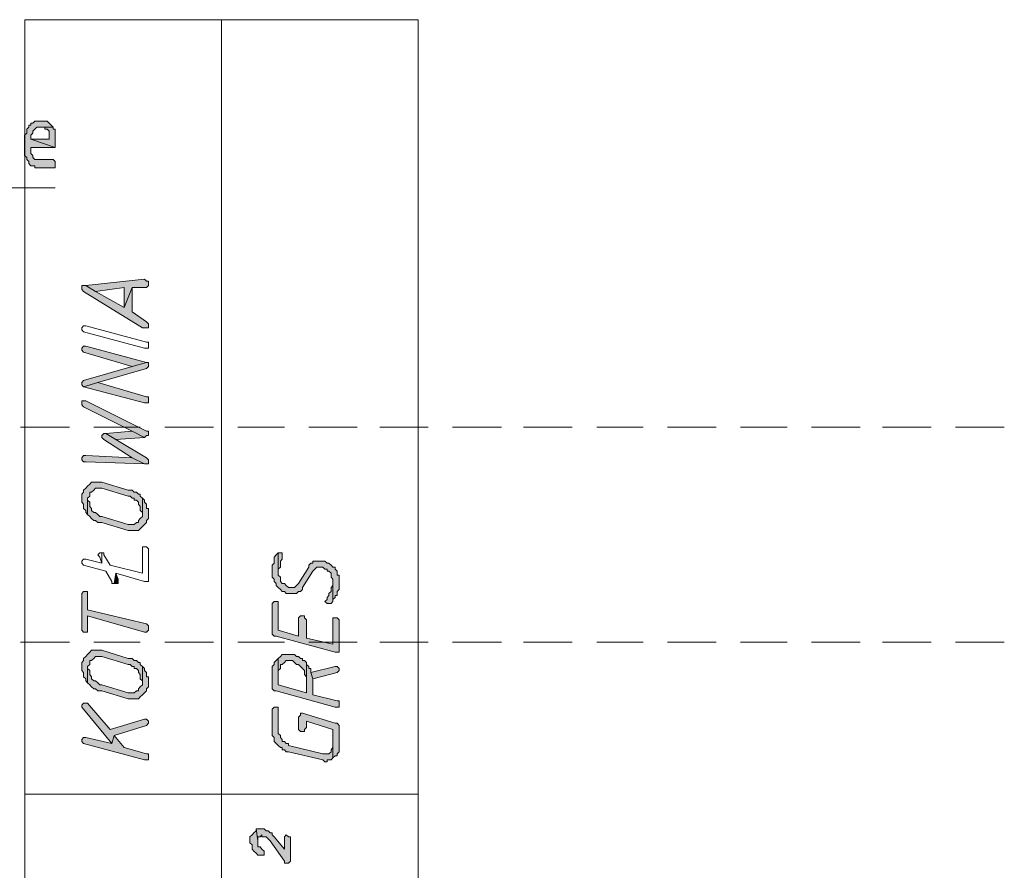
# Model space of a CAD drawing. Header units: inches. Extents: x 1504 to 12593, y -807 to 3183.
# Tile 43 of 256: x 3543 to 3749, y 176 to 353. Entities that reach past the tile are written whole.
import ezdxf

# ---------------------------------------------------------------- set-up
doc = ezdxf.new("R2010")
doc.units = ezdxf.units.IN
doc.header["$MEASUREMENT"] = 0
for name, color, linetype in [('at_Entity', 7, 'Continuous'), ('at_Rect', 7, 'Continuous'), ('at_Solid', 7, 'Continuous')]:
    doc.layers.add(name, color=color, linetype=linetype)

msp = doc.modelspace()

# ---------------------------------------------------------------- hatches: boundary and pattern name
at = {"layer": 'at_Solid', "lineweight": 15}
for points in [[(3547.86, 331.75), (3546.57, 331.75), (3546.18, 331.32), (3545.74, 331.32), (3545.74, 330.91), (3545.35, 330.91), (3545.35, 330.48), (3544.9, 330.06), (3544.9, 329.21), (3544.45, 328.79), (3544.45, 324.99), (3544.45, 324.57), (3544.9, 324.14), (3544.9, 323.73), (3545.35, 323.3), (3545.35, 322.88), (3545.74, 322.46), (3546.57, 322.46), (3546.57, 322.04), (3550.81, 322.04), (3550.81, 323.3), (3550.42, 323.73), (3546.57, 323.73), (3546.18, 324.14), (3546.18, 324.57), (3545.74, 324.99), (3545.74, 326.26), (3550.81, 326.26), (3545.74, 327.95), (3545.74, 328.79), (3546.18, 329.21), (3546.18, 329.64), (3546.57, 330.06), (3547.02, 330.48), (3550.42, 330.48), (3549.98, 330.91), (3549.53, 331.32), (3549.14, 331.75), (3548.3, 331.75)], [(3550.42, 330.48), (3547.86, 330.48), (3548.69, 330.48), (3548.69, 330.06), (3549.14, 330.06), (3549.53, 329.64), (3549.53, 327.95), (3545.74, 327.95), (3550.81, 326.26), (3550.81, 330.06), (3550.42, 330.06)], [(3556.34, 297.11), (3556.34, 296.69), (3556.73, 296.27), (3569, 288.66), (3570.23, 288.66), (3570.23, 289.51), (3569.84, 289.93), (3566.88, 292.04), (3566.88, 297.11), (3565.21, 292.89), (3559.24, 296.27), (3557.17, 297.53), (3556.34, 297.53)], [(3557.17, 297.53), (3559.24, 296.27), (3565.21, 297.11), (3565.21, 292.89), (3566.88, 297.11), (3569.84, 297.11), (3570.23, 297.53), (3570.23, 298.38), (3569.84, 298.38), (3569.39, 298.8)], [(3556.34, 284.02), (3556.73, 283.6), (3566.88, 280.64), (3569.84, 281.48), (3557.17, 284.86), (3556.73, 284.86), (3556.34, 284.44)], [(3556.34, 276.84), (3556.73, 276.41), (3559.68, 277.26), (3569.84, 280.22), (3570.23, 280.64), (3570.23, 281.06), (3570.23, 281.48), (3569.84, 281.48), (3566.88, 280.64), (3556.73, 277.68), (3556.34, 277.26)], [(3556.73, 276.41), (3569.39, 273.04), (3570.23, 273.04), (3570.23, 273.88), (3570.23, 274.3), (3569.84, 274.3), (3559.68, 277.26)], [(3556.34, 273.04), (3556.34, 272.61), (3556.73, 272.19), (3566.88, 267.12), (3569.39, 265.86), (3569.84, 266.28), (3570.23, 266.28), (3570.23, 267.12), (3569.84, 267.12), (3557.17, 273.46), (3556.34, 273.46)], [(3560.52, 265.86), (3560.97, 265.43), (3566.88, 261.63), (3569.39, 260.36), (3570.23, 260.36), (3570.23, 261.21), (3569.84, 261.63), (3563.48, 265.43), (3561.36, 266.7), (3560.97, 266.7), (3560.52, 266.28)], [(3561.36, 266.7), (3563.48, 265.43), (3569.39, 265.86), (3566.88, 267.12)], [(3556.34, 261.21), (3556.73, 260.79), (3557.17, 260.79), (3569.39, 260.36), (3566.88, 261.63), (3557.17, 262.05), (3556.73, 262.05), (3556.34, 261.63)], [(3556.34, 253.18), (3556.34, 252.33), (3556.73, 251.92), (3556.73, 251.07), (3557.17, 250.65), (3557.17, 250.23), (3557.56, 249.8), (3557.56, 253.18), (3558.01, 253.61), (3558.01, 254.45), (3558.4, 254.45), (3558.85, 254.87), (3559.24, 255.3), (3560.52, 255.3), (3566.04, 253.61), (3566.44, 253.61), (3566.88, 253.18), (3567.27, 253.18), (3567.27, 252.76), (3567.72, 252.76), (3568.16, 252.33), (3568.16, 251.92), (3568.55, 251.49), (3568.55, 250.65), (3569, 250.23), (3569, 249.8), (3569, 253.18), (3568.55, 253.61), (3568.55, 254.03), (3568.16, 254.03), (3567.72, 254.45), (3567.27, 254.45), (3566.88, 254.87), (3566.04, 254.87), (3560.52, 256.56), (3558.4, 256.56), (3558.01, 256.14), (3557.56, 255.71), (3557.17, 255.3), (3556.73, 254.87), (3556.73, 254.45), (3556.34, 254.03), (3556.34, 253.61)], [(3557.56, 249.8), (3558.01, 249.38), (3558.4, 248.96), (3558.85, 248.54), (3559.24, 248.54), (3559.68, 248.11), (3560.52, 248.11), (3566.04, 246.43), (3568.16, 246.43), (3568.55, 246.84), (3569, 247.27), (3569.39, 247.69), (3569.84, 248.11), (3569.84, 248.54), (3570.23, 248.96), (3570.23, 249.8), (3570.23, 251.07), (3569.84, 251.07), (3569.84, 251.92), (3569.39, 252.33), (3569.39, 252.76), (3569, 253.18), (3569, 249.8), (3569, 249.38), (3568.55, 248.96), (3568.16, 248.54), (3568.16, 248.11), (3567.72, 248.11), (3567.27, 247.69), (3566.04, 247.69), (3560.52, 249.38), (3560.13, 249.38), (3559.68, 249.8), (3559.24, 250.23), (3558.85, 250.23), (3558.4, 250.65), (3558.4, 251.07), (3558.01, 251.49), (3558.01, 252.33), (3557.56, 252.76), (3557.56, 253.18)], [(3596, 237.97), (3596, 236.71), (3596.45, 236.29), (3596.45, 235.87), (3596.84, 235.44), (3596.84, 235.02), (3597.29, 234.59), (3597.73, 234.18), (3598.12, 233.75), (3598.57, 233.75), (3598.96, 233.33), (3601.08, 233.33), (3601.53, 233.75), (3601.92, 233.75), (3602.36, 234.18), (3602.36, 234.59), (3604.48, 237.97), (3604.87, 238.4), (3605.32, 238.82), (3606.6, 238.82), (3606.99, 238.4), (3607.44, 238.4), (3607.44, 237.97), (3607.83, 237.97), (3608.28, 237.55), (3608.28, 236.71), (3608.67, 236.29), (3608.67, 231.64), (3608.67, 232.06), (3609.11, 232.49), (3609.11, 232.91), (3609.56, 232.91), (3609.56, 233.75), (3609.95, 234.18), (3609.95, 237.13), (3609.56, 237.13), (3609.56, 237.97), (3609.11, 238.4), (3609.11, 238.82), (3608.67, 238.82), (3608.28, 239.24), (3607.83, 239.66), (3607.44, 239.66), (3606.99, 240.09), (3604.48, 240.09), (3604.48, 239.66), (3604.04, 239.66), (3603.65, 239.24), (3603.65, 238.82), (3601.53, 235.44), (3601.08, 235.02), (3600.69, 234.59), (3599.41, 234.59), (3598.96, 235.02), (3598.57, 235.44), (3598.12, 235.44), (3597.73, 235.87), (3597.73, 236.71), (3597.29, 237.13), (3597.29, 241.78), (3596.84, 241.36), (3596.45, 240.93), (3596.45, 239.66), (3596, 239.24), (3596, 238.4)], [(3597.29, 241.78), (3597.29, 237.55), (3597.29, 238.4), (3597.73, 238.82), (3597.73, 240.09), (3598.12, 240.51), (3598.12, 240.93), (3598.12, 241.78), (3597.73, 241.78)], [(3563.09, 235.44), (3563.92, 235.44), (3563.92, 235.87), (3563.92, 236.29), (3563.48, 237.55)], [(3606.99, 231.64), (3607.44, 231.22), (3608.28, 231.22), (3608.67, 231.64), (3608.67, 235.87), (3608.67, 235.02), (3608.28, 234.59), (3608.28, 233.75), (3607.83, 233.33), (3607.83, 232.91), (3607.44, 232.49), (3607.44, 232.06)], [(3556.34, 232.91), (3556.34, 225.73), (3556.73, 225.31), (3557.56, 225.31), (3557.56, 225.73), (3557.56, 228.69), (3569.39, 225.31), (3569.84, 225.31), (3570.23, 225.73), (3570.23, 226.15), (3570.23, 226.57), (3569.84, 227), (3557.56, 229.95), (3557.56, 233.75), (3556.73, 233.75), (3556.34, 233.33)], [(3596, 230.79), (3596, 225.31), (3596, 224.88), (3596.45, 224.46), (3596.84, 224.46), (3609.11, 221.08), (3609.95, 221.08), (3609.95, 227.84), (3609.56, 228.26), (3608.67, 228.26), (3608.67, 222.77), (3603.2, 224.03), (3603.2, 227.84), (3602.75, 228.26), (3602.75, 228.69), (3601.92, 228.69), (3601.53, 228.26), (3601.53, 224.46), (3597.29, 225.73), (3597.29, 231.64), (3596.45, 231.64), (3596, 231.22)], [(3556.34, 218.13), (3556.34, 217.28), (3556.73, 216.85), (3556.73, 216.01), (3557.17, 215.59), (3557.17, 215.17), (3557.56, 214.74), (3557.56, 218.13), (3558.01, 218.54), (3558.01, 219.39), (3558.4, 219.39), (3558.85, 219.81), (3559.24, 220.23), (3560.52, 220.23), (3566.04, 218.54), (3566.44, 218.54), (3566.88, 218.13), (3567.27, 218.13), (3567.27, 217.7), (3567.72, 217.7), (3568.16, 217.28), (3568.16, 216.85), (3568.55, 216.44), (3568.55, 215.59), (3569, 215.17), (3569, 214.74), (3569, 218.13), (3568.55, 218.54), (3568.55, 218.97), (3568.16, 218.97), (3567.72, 219.39), (3567.27, 219.39), (3566.88, 219.81), (3566.04, 219.81), (3560.52, 221.5), (3558.4, 221.5), (3558.01, 221.08), (3557.56, 220.66), (3557.17, 220.23), (3556.73, 219.81), (3556.73, 219.39), (3556.34, 218.97), (3556.34, 218.54)], [(3596, 217.28), (3596, 213.9), (3596, 213.48), (3596.45, 213.05), (3596.84, 213.05), (3609.11, 209.67), (3609.95, 209.67), (3609.95, 210.52), (3609.95, 210.95), (3609.56, 210.95), (3604.48, 212.21), (3604.48, 215.59), (3604.04, 216.85), (3604.04, 217.7), (3603.65, 217.7), (3603.65, 218.13), (3603.2, 218.54), (3603.2, 218.97), (3603.2, 212.63), (3597.29, 214.32), (3597.29, 219.81), (3596.84, 219.39), (3596.45, 218.97), (3596.45, 218.54), (3596, 218.13), (3596, 217.7)], [(3597.29, 219.81), (3597.29, 217.28), (3597.73, 217.7), (3597.73, 218.54), (3598.12, 218.54), (3598.57, 218.97), (3598.96, 219.39), (3600.24, 219.39), (3600.69, 218.97), (3601.08, 218.54), (3601.53, 218.54), (3601.92, 218.13), (3602.36, 217.7), (3602.75, 217.28), (3602.75, 216.44), (3603.2, 216.01), (3603.2, 212.63), (3603.2, 218.97), (3602.75, 219.39), (3602.36, 219.39), (3602.36, 219.81), (3601.92, 219.81), (3601.53, 220.23), (3601.08, 220.23), (3600.69, 220.66), (3598.12, 220.66), (3597.73, 220.23)], [(3557.56, 214.74), (3558.01, 214.32), (3558.4, 213.9), (3558.85, 213.48), (3559.24, 213.48), (3559.68, 213.05), (3560.52, 213.05), (3566.04, 211.36), (3568.16, 211.36), (3568.55, 211.79), (3569, 212.21), (3569.39, 212.63), (3569.84, 213.05), (3569.84, 213.48), (3570.23, 213.9), (3570.23, 214.74), (3570.23, 216.01), (3569.84, 216.01), (3569.84, 216.85), (3569.39, 217.28), (3569.39, 217.7), (3569, 218.13), (3569, 214.74), (3569, 214.32), (3568.55, 213.9), (3568.16, 213.48), (3568.16, 213.05), (3567.72, 213.05), (3567.27, 212.63), (3566.04, 212.63), (3560.52, 214.32), (3560.13, 214.32), (3559.68, 214.74), (3559.24, 215.17), (3558.85, 215.17), (3558.4, 215.59), (3558.4, 216.01), (3558.01, 216.44), (3558.01, 217.28), (3557.56, 217.7), (3557.56, 218.13)], [(3604.04, 216.85), (3604.48, 215.59), (3609.56, 216.85), (3609.95, 217.28), (3609.95, 217.7), (3609.56, 218.13), (3609.11, 218.13)], [(3556.34, 209.67), (3556.73, 209.25), (3562.64, 202.07), (3563.09, 203.76), (3569.84, 205.87), (3570.23, 206.29), (3570.23, 206.72), (3569.84, 207.14), (3569.39, 207.14), (3562.25, 205.03), (3557.56, 210.52), (3556.73, 210.52), (3556.34, 210.1)], [(3596, 208.83), (3596, 203.76), (3596.45, 203.34), (3596.45, 202.49), (3596.84, 202.07), (3597.29, 201.65), (3597.73, 201.23), (3598.12, 201.23), (3598.12, 200.8), (3598.57, 200.8), (3598.96, 200.38), (3599.41, 200.38), (3606.6, 198.69), (3606.99, 198.27), (3607.44, 198.27), (3607.44, 198.69), (3608.28, 198.69), (3608.67, 199.11), (3608.67, 201.65), (3608.67, 201.23), (3608.28, 200.8), (3608.28, 200.38), (3607.83, 199.96), (3606.6, 199.96), (3599.41, 201.65), (3599.41, 202.07), (3598.96, 202.07), (3598.57, 202.49), (3598.12, 202.49), (3598.12, 202.92), (3597.73, 203.34), (3597.73, 203.76), (3597.29, 204.18), (3597.29, 209.67), (3596.45, 209.67), (3596, 209.25)], [(3601.53, 207.56), (3601.53, 205.03), (3601.92, 204.61), (3602.75, 204.61), (3602.75, 205.03), (3603.2, 205.45), (3603.2, 206.72), (3608.67, 205.03), (3608.67, 199.11), (3609.11, 199.54), (3609.56, 199.54), (3609.56, 199.96), (3609.95, 200.38), (3609.95, 205.45), (3609.95, 205.87), (3609.56, 206.29), (3609.11, 206.29), (3602.36, 208.41), (3601.92, 208.41), (3601.92, 207.98)], [(3556.34, 202.49), (3556.73, 202.07), (3569.39, 198.69), (3570.23, 198.69), (3570.23, 199.54), (3570.23, 199.96), (3569.84, 199.96), (3565.21, 201.23), (3563.09, 203.76), (3562.64, 202.07), (3557.17, 203.34), (3556.73, 203.34), (3556.34, 202.92)], [(3591.37, 182.22), (3591.37, 181.37), (3591.82, 180.95), (3591.82, 180.11), (3592.21, 179.68), (3592.66, 179.26), (3593.05, 178.84), (3594.33, 178.84), (3594.33, 179.68), (3593.88, 180.11), (3593.49, 180.53), (3593.05, 180.53), (3593.05, 181.8), (3592.66, 184.33), (3592.66, 183.91), (3592.21, 183.49), (3591.82, 183.06), (3591.37, 182.64)], [(3592.66, 184.33), (3593.05, 181.8), (3593.05, 182.64), (3593.49, 182.64), (3593.88, 183.06), (3593.88, 182.64), (3594.78, 182.64), (3595.17, 182.22), (3595.61, 181.8), (3598.57, 177.57), (3598.57, 177.15), (3599.41, 177.15), (3599.8, 177.57), (3599.8, 182.64), (3599.41, 182.64), (3598.96, 183.06), (3598.57, 182.64), (3598.57, 180.11), (3596.45, 182.64), (3596, 183.06), (3596, 183.49), (3595.61, 183.49), (3595.17, 183.91), (3594.78, 183.91), (3594.33, 184.33), (3593.05, 184.33)]]:
    msp.add_hatch(color=7, dxfattribs=at).paths.add_polyline_path(points)

# ---------------------------------------------------------------- linework, layer by layer
at = {"layer": 'at_Entity', "color": 7, "lineweight": 15}
for p, q in [((3585.46, 106.61), (3585.46, 352.87)), ((3545.35, 330.48), (3544.9, 330.06)), ((3545.74, 330.91), (3545.35, 330.91)), ((3545.35, 330.91), (3545.35, 330.48)), ((3546.18, 331.32), (3545.74, 331.32)), ((3545.74, 331.32), (3545.74, 330.91)), ((3546.57, 331.75), (3546.18, 331.32)), ((3547.86, 331.75), (3546.57, 331.75)), ((3546.57, 330.06), (3547.02, 330.48)), ((3547.02, 330.48), (3550.42, 330.48)), ((3548.3, 331.75), (3547.86, 331.75)), ((3550.42, 330.48), (3547.86, 330.48)), ((3547.86, 330.48), (3548.69, 330.48)), ((3549.14, 331.75), (3548.3, 331.75)), ((3548.69, 330.48), (3548.69, 330.06)), ((3549.53, 331.32), (3549.14, 331.75)), ((3549.98, 330.91), (3549.53, 331.32)), ((3550.42, 330.48), (3549.98, 330.91)), ((3549.98, 330.91), (3549.98, 330.91)), ((3550.42, 330.06), (3550.42, 330.48)), ((3544.9, 329.21), (3544.45, 328.79)), ((3544.45, 328.79), (3544.45, 324.99)), ((3544.9, 330.06), (3544.9, 329.21)), ((3545.74, 328.79), (3546.18, 329.21)), ((3545.74, 327.95), (3545.74, 328.79)), ((3546.18, 329.64), (3546.57, 330.06)), ((3546.18, 329.21), (3546.18, 329.64)), ((3546.57, 330.06), (3546.57, 330.06)), ((3548.69, 330.06), (3549.14, 330.06)), ((3549.14, 330.06), (3549.53, 329.64)), ((3549.53, 329.64), (3549.53, 327.95)), ((3550.81, 330.06), (3550.42, 330.06)), ((3550.81, 326.26), (3550.81, 330.06)), ((3549.53, 327.95), (3545.74, 327.95)), ((3545.74, 327.95), (3550.81, 326.26)), ((3550.81, 326.26), (3545.74, 327.95)), ((3545.74, 324.99), (3545.74, 326.26)), ((3545.74, 326.26), (3550.81, 326.26)), ((3544.45, 324.99), (3544.45, 324.57)), ((3544.45, 324.57), (3544.9, 324.14)), ((3544.9, 324.14), (3544.9, 323.73)), ((3546.18, 324.57), (3545.74, 324.99)), ((3546.18, 324.14), (3546.18, 324.57)), ((3546.57, 323.73), (3546.18, 324.14)), ((3544.9, 323.73), (3545.35, 323.3)), ((3545.35, 323.3), (3545.35, 322.88)), ((3545.35, 322.88), (3545.35, 322.88)), ((3545.35, 322.88), (3545.74, 322.46)), ((3545.74, 322.46), (3546.57, 322.46)), ((3550.42, 323.73), (3546.57, 323.73)), ((3546.57, 322.46), (3546.57, 322.04)), ((3546.57, 322.04), (3550.81, 322.04)), ((3550.81, 323.3), (3550.42, 323.73)), ((3550.81, 322.04), (3550.81, 323.3)), ((3550.81, 323.3), (3550.81, 323.3)), ((3403.42, 317.81), (3550.81, 317.81)), ((3557.17, 297.53), (3556.34, 297.53)), ((3556.34, 297.53), (3556.34, 297.11)), ((3569.39, 298.8), (3557.17, 297.53)), ((3557.17, 297.53), (3559.24, 296.27)), ((3559.24, 296.27), (3557.17, 297.53)), ((3569.84, 298.38), (3569.39, 298.8)), ((3570.23, 298.38), (3569.84, 298.38)), ((3569.84, 297.11), (3570.23, 297.53)), ((3570.23, 297.53), (3570.23, 298.38)), ((3556.34, 297.11), (3556.34, 296.69)), ((3556.34, 296.69), (3556.73, 296.27)), ((3556.73, 296.27), (3569, 288.66)), ((3559.24, 296.27), (3565.21, 297.11)), ((3565.21, 292.89), (3559.24, 296.27)), ((3565.21, 297.11), (3565.21, 292.89)), ((3565.21, 292.89), (3566.88, 297.11)), ((3566.88, 297.11), (3565.21, 292.89)), ((3566.88, 297.11), (3569.84, 297.11)), ((3566.88, 292.04), (3566.88, 297.11)), ((3569.84, 289.93), (3566.88, 292.04)), ((3570.23, 289.51), (3569.84, 289.93)), ((3570.23, 288.66), (3570.23, 289.51)), ((3570.23, 289.51), (3570.23, 289.51)), ((3556.34, 288.66), (3556.73, 289.09)), ((3556.34, 288.24), (3556.34, 288.66)), ((3556.73, 287.82), (3556.34, 288.24)), ((3556.73, 289.09), (3557.17, 289.09)), ((3569.39, 284.44), (3556.73, 287.82)), ((3556.73, 287.82), (3556.73, 287.82)), ((3557.17, 289.09), (3569.84, 285.71)), ((3557.17, 289.09), (3557.17, 289.09)), ((3569, 288.66), (3570.23, 288.66)), ((3569.84, 285.71), (3570.23, 285.71)), ((3570.23, 285.71), (3570.23, 285.28)), ((3570.23, 285.28), (3570.23, 284.44)), ((3556.73, 284.86), (3556.34, 284.44)), ((3556.34, 284.44), (3556.34, 284.02)), ((3556.34, 284.02), (3556.34, 284.02)), ((3556.34, 284.02), (3556.73, 283.6)), ((3557.17, 284.86), (3556.73, 284.86)), ((3556.73, 283.6), (3556.73, 283.6)), ((3556.73, 283.6), (3566.88, 280.64)), ((3569.84, 281.48), (3557.17, 284.86)), ((3570.23, 284.44), (3569.39, 284.44)), ((3566.88, 280.64), (3569.84, 281.48)), ((3569.84, 281.48), (3566.88, 280.64)), ((3570.23, 281.48), (3569.84, 281.48)), ((3570.23, 281.06), (3570.23, 281.48)), ((3570.23, 280.64), (3570.23, 281.06)), ((3566.88, 280.64), (3556.73, 277.68)), ((3559.68, 277.26), (3569.84, 280.22)), ((3569.84, 280.22), (3570.23, 280.64)), ((3569.84, 280.22), (3569.84, 280.22)), ((3556.73, 277.68), (3556.34, 277.26)), ((3556.34, 277.26), (3556.34, 276.84)), ((3556.73, 277.68), (3556.73, 277.68)), ((3559.68, 277.26), (3556.73, 276.41)), ((3556.73, 276.41), (3559.68, 277.26)), ((3569.84, 274.3), (3559.68, 277.26)), ((3556.34, 276.84), (3556.34, 276.84)), ((3556.34, 276.84), (3556.73, 276.41)), ((3556.73, 276.41), (3569.39, 273.04)), ((3556.73, 276.41), (3556.73, 276.41)), ((3557.17, 273.46), (3556.34, 273.46)), ((3556.34, 273.46), (3556.34, 273.04)), ((3556.34, 273.04), (3556.34, 272.61)), ((3569.84, 267.12), (3557.17, 273.46)), ((3569.39, 273.04), (3570.23, 273.04)), ((3570.23, 274.3), (3569.84, 274.3)), ((3570.23, 273.88), (3570.23, 274.3)), ((3570.23, 273.04), (3570.23, 273.88)), ((3556.34, 272.61), (3556.73, 272.19)), ((3556.73, 272.19), (3566.88, 267.12)), ((3543.62, 267.97), (3553.77, 267.97)), ((3558.85, 267.97), (3568.55, 267.97)), ((3560.97, 266.7), (3560.52, 266.28)), ((3561.36, 266.7), (3560.97, 266.7)), ((3566.88, 267.12), (3561.36, 266.7)), ((3561.36, 266.7), (3563.48, 265.43)), ((3563.48, 265.43), (3561.36, 266.7)), ((3569.39, 265.86), (3566.88, 267.12)), ((3566.88, 267.12), (3569.39, 265.86)), ((3570.23, 267.12), (3569.84, 267.12)), ((3570.23, 266.28), (3570.23, 267.12)), ((3573.63, 267.97), (3583.78, 267.97)), ((3588.86, 267.97), (3598.57, 267.97)), ((3603.65, 267.97), (3613.74, 267.97)), ((3618.43, 267.97), (3628.53, 267.97)), ((3633.6, 267.97), (3643.76, 267.97)), ((3648.39, 267.97), (3658.54, 267.97)), ((3663.62, 267.97), (3673.32, 267.97)), ((3678.4, 267.97), (3688.5, 267.97)), ((3693.57, 267.97), (3703.28, 267.97)), ((3708.36, 267.97), (3718.51, 267.97)), ((3723.14, 267.97), (3733.3, 267.97)), ((3738.37, 267.97), (3748.53, 267.97)), ((3560.52, 266.28), (3560.52, 265.86)), ((3560.52, 265.86), (3560.52, 265.86)), ((3560.52, 265.86), (3560.97, 265.43)), ((3560.97, 265.43), (3566.88, 261.63)), ((3563.48, 265.43), (3569.39, 265.86)), ((3569.84, 261.63), (3563.48, 265.43)), ((3569.39, 265.86), (3569.84, 266.28)), ((3569.84, 266.28), (3570.23, 266.28)), ((3556.73, 262.05), (3556.34, 261.63)), ((3556.34, 261.63), (3556.34, 261.21)), ((3556.34, 261.21), (3556.34, 261.21)), ((3556.34, 261.21), (3556.73, 260.79)), ((3557.17, 262.05), (3556.73, 262.05)), ((3556.73, 260.79), (3557.17, 260.79)), ((3566.88, 261.63), (3557.17, 262.05)), ((3557.17, 260.79), (3569.39, 260.36)), ((3566.88, 261.63), (3569.39, 260.36)), ((3569.39, 260.36), (3566.88, 261.63)), ((3570.23, 261.21), (3569.84, 261.63)), ((3570.23, 260.36), (3570.23, 261.21)), ((3569.39, 260.36), (3570.23, 260.36)), ((3558.4, 256.56), (3558.01, 256.14)), ((3560.52, 256.56), (3558.4, 256.56)), ((3566.04, 254.87), (3560.52, 256.56)), ((3556.73, 254.45), (3556.34, 254.03)), ((3557.17, 255.3), (3556.73, 254.87)), ((3556.73, 254.87), (3556.73, 254.45)), ((3557.56, 255.71), (3557.17, 255.3)), ((3557.17, 255.3), (3557.17, 255.3)), ((3558.01, 256.14), (3557.56, 255.71)), ((3558.01, 256.14), (3558.01, 256.14)), ((3558.01, 253.61), (3558.01, 254.45)), ((3558.01, 254.45), (3558.4, 254.45)), ((3558.4, 254.45), (3558.85, 254.87)), ((3558.85, 254.87), (3559.24, 255.3)), ((3558.85, 254.87), (3558.85, 254.87)), ((3559.24, 255.3), (3560.52, 255.3)), ((3560.52, 255.3), (3566.04, 253.61)), ((3566.88, 254.87), (3566.04, 254.87)), ((3567.27, 254.45), (3566.88, 254.87)), ((3567.72, 254.45), (3567.27, 254.45)), ((3568.16, 254.03), (3567.72, 254.45)), ((3556.34, 254.03), (3556.34, 253.61)), ((3556.34, 253.61), (3556.34, 253.18)), ((3556.34, 253.18), (3556.34, 252.33)), ((3556.34, 252.33), (3556.73, 251.92)), ((3557.56, 253.18), (3558.01, 253.61)), ((3557.56, 252.76), (3557.56, 253.18)), ((3557.56, 253.18), (3557.56, 249.8)), ((3557.56, 249.8), (3557.56, 253.18)), ((3557.56, 253.18), (3557.56, 253.18)), ((3558.01, 252.33), (3557.56, 252.76)), ((3558.01, 251.49), (3558.01, 252.33)), ((3566.04, 253.61), (3566.44, 253.61)), ((3566.44, 253.61), (3566.88, 253.18)), ((3566.88, 253.18), (3567.27, 253.18)), ((3567.27, 253.18), (3567.27, 252.76)), ((3567.27, 252.76), (3567.72, 252.76)), ((3567.72, 252.76), (3568.16, 252.33)), ((3568.55, 254.03), (3568.16, 254.03)), ((3568.16, 252.33), (3568.16, 251.92)), ((3568.55, 253.61), (3568.55, 254.03)), ((3569, 253.18), (3568.55, 253.61)), ((3569.39, 252.76), (3569, 253.18)), ((3569, 253.18), (3569, 249.8)), ((3569, 249.8), (3569, 253.18)), ((3569.39, 252.33), (3569.39, 252.76)), ((3569.84, 251.92), (3569.39, 252.33)), ((3556.73, 251.92), (3556.73, 251.07)), ((3556.73, 251.07), (3557.17, 250.65)), ((3557.17, 250.65), (3557.17, 250.23)), ((3557.17, 250.23), (3557.56, 249.8)), ((3558.4, 251.07), (3558.01, 251.49)), ((3558.4, 250.65), (3558.4, 251.07)), ((3558.85, 250.23), (3558.4, 250.65)), ((3559.24, 250.23), (3558.85, 250.23)), ((3559.68, 249.8), (3559.24, 250.23)), ((3568.16, 251.92), (3568.55, 251.49)), ((3568.55, 251.49), (3568.55, 250.65)), ((3568.55, 250.65), (3569, 250.23)), ((3569, 250.23), (3569, 249.8)), ((3569.84, 251.07), (3569.84, 251.92)), ((3570.23, 251.07), (3569.84, 251.07)), ((3570.23, 249.8), (3570.23, 251.07)), ((3557.56, 249.8), (3558.01, 249.38)), ((3558.01, 249.38), (3558.4, 248.96)), ((3558.4, 248.96), (3558.4, 248.96)), ((3558.4, 248.96), (3558.85, 248.54)), ((3558.85, 248.54), (3559.24, 248.54)), ((3559.24, 248.54), (3559.68, 248.11)), ((3560.13, 249.38), (3559.68, 249.8)), ((3559.68, 249.8), (3559.68, 249.8)), ((3560.52, 249.38), (3560.13, 249.38)), ((3566.04, 247.69), (3560.52, 249.38)), ((3568.55, 248.96), (3568.16, 248.54)), ((3568.16, 248.54), (3568.16, 248.11)), ((3569, 249.38), (3568.55, 248.96)), ((3568.55, 248.96), (3568.55, 248.96)), ((3569, 249.8), (3569, 249.38)), ((3569.84, 248.54), (3570.23, 248.96)), ((3569.84, 248.11), (3569.84, 248.54)), ((3570.23, 248.96), (3570.23, 249.8)), ((3559.68, 248.11), (3560.52, 248.11)), ((3560.52, 248.11), (3566.04, 246.43)), ((3567.27, 247.69), (3566.04, 247.69)), ((3566.04, 246.43), (3568.16, 246.43)), ((3567.72, 248.11), (3567.27, 247.69)), ((3568.16, 248.11), (3567.72, 248.11)), ((3568.16, 246.43), (3568.55, 246.84)), ((3568.55, 246.84), (3569, 247.27)), ((3568.55, 246.84), (3568.55, 246.84)), ((3569, 247.27), (3569.39, 247.69)), ((3569, 247.27), (3569, 247.27)), ((3569.39, 247.69), (3569.84, 248.11)), ((3569.84, 243.05), (3569, 243.05)), ((3569, 243.05), (3569, 237.55)), ((3570.23, 242.62), (3569.84, 243.05)), ((3570.23, 235.87), (3570.23, 242.62)), ((3556.73, 240.51), (3556.34, 240.09)), ((3556.34, 240.09), (3556.34, 239.66)), ((3556.34, 240.09), (3556.34, 240.09)), ((3557.17, 240.51), (3556.73, 240.51)), ((3560.52, 239.66), (3557.17, 240.51)), ((3560.13, 241.78), (3559.68, 241.36)), ((3559.68, 241.36), (3560.13, 240.93)), ((3559.68, 241.36), (3559.68, 241.36)), ((3560.52, 241.78), (3560.13, 241.78)), ((3560.13, 240.93), (3560.52, 239.66)), ((3560.52, 239.66), (3560.52, 241.78)), ((3560.97, 241.78), (3560.52, 241.78)), ((3560.52, 241.78), (3560.52, 239.66)), ((3560.97, 241.36), (3560.97, 241.78)), ((3562.25, 239.24), (3560.97, 241.36)), ((3596.84, 241.36), (3596.45, 240.93)), ((3596.45, 240.93), (3596.45, 239.66)), ((3597.29, 241.78), (3596.84, 241.36)), ((3596.84, 241.36), (3596.84, 241.36)), ((3597.29, 241.78), (3597.29, 237.55)), ((3597.73, 241.78), (3597.29, 241.78)), ((3597.29, 237.13), (3597.29, 241.78)), ((3597.29, 241.78), (3597.29, 241.78)), ((3598.12, 241.78), (3597.73, 241.78)), ((3597.73, 240.09), (3598.12, 240.51)), ((3597.73, 238.82), (3597.73, 240.09)), ((3598.12, 240.93), (3598.12, 241.78)), ((3598.12, 240.51), (3598.12, 240.93)), ((3606.99, 240.09), (3604.48, 240.09)), ((3604.48, 240.09), (3604.48, 239.66)), ((3607.44, 239.66), (3606.99, 240.09)), ((3556.34, 239.66), (3556.73, 239.24)), ((3556.73, 239.24), (3556.73, 239.24)), ((3556.73, 239.24), (3561.36, 237.97)), ((3561.36, 237.97), (3562.64, 235.87)), ((3569, 237.55), (3562.25, 239.24)), ((3596.45, 239.66), (3596, 239.24)), ((3596, 239.24), (3596, 238.4)), ((3596, 238.4), (3596, 237.97)), ((3596, 237.97), (3596, 236.71)), ((3597.29, 238.4), (3597.73, 238.82)), ((3597.29, 237.55), (3597.29, 238.4)), ((3603.65, 238.82), (3601.53, 235.44)), ((3602.36, 234.59), (3604.48, 237.97)), ((3604.04, 239.66), (3603.65, 239.24)), ((3603.65, 239.24), (3603.65, 238.82)), ((3604.48, 239.66), (3604.04, 239.66)), ((3604.48, 237.97), (3604.87, 238.4)), ((3604.87, 238.4), (3605.32, 238.82)), ((3604.87, 238.4), (3604.87, 238.4)), ((3605.32, 238.82), (3606.6, 238.82)), ((3606.6, 238.82), (3606.99, 238.4)), ((3606.99, 238.4), (3607.44, 238.4)), ((3607.83, 239.66), (3607.44, 239.66)), ((3607.44, 238.4), (3607.44, 237.97)), ((3607.44, 237.97), (3607.83, 237.97)), ((3608.28, 239.24), (3607.83, 239.66)), ((3607.83, 237.97), (3608.28, 237.55)), ((3608.67, 238.82), (3608.28, 239.24)), ((3608.28, 239.24), (3608.28, 239.24)), ((3609.11, 238.82), (3608.67, 238.82)), ((3609.11, 238.4), (3609.11, 238.82)), ((3609.56, 237.97), (3609.11, 238.4)), ((3609.56, 237.13), (3609.56, 237.97)), ((3563.48, 237.55), (3563.09, 235.44)), ((3563.09, 235.44), (3563.48, 237.55)), ((3563.92, 236.29), (3563.48, 237.55)), ((3563.48, 237.55), (3569.39, 235.87)), ((3563.92, 235.87), (3563.92, 236.29)), ((3596, 236.71), (3596.45, 236.29)), ((3596.45, 236.29), (3596.45, 235.87)), ((3597.73, 236.71), (3597.29, 237.13)), ((3597.73, 235.87), (3597.73, 236.71)), ((3608.28, 237.55), (3608.28, 236.71)), ((3608.28, 236.71), (3608.67, 236.29)), ((3608.67, 236.29), (3608.67, 231.64)), ((3609.95, 237.13), (3609.56, 237.13)), ((3609.95, 234.18), (3609.95, 237.13)), ((3562.64, 235.87), (3562.64, 235.44)), ((3562.64, 235.44), (3563.09, 235.44)), ((3563.09, 235.44), (3563.92, 235.44)), ((3563.92, 235.44), (3563.92, 235.87)), ((3569.39, 235.87), (3570.23, 235.87)), ((3596.45, 235.87), (3596.45, 235.87)), ((3596.45, 235.87), (3596.84, 235.44)), ((3596.84, 235.44), (3596.84, 235.02)), ((3596.84, 235.02), (3597.29, 234.59)), ((3597.29, 234.59), (3597.29, 234.59)), ((3597.29, 234.59), (3597.73, 234.18)), ((3598.12, 235.44), (3597.73, 235.87)), ((3597.73, 234.18), (3597.73, 234.18)), ((3597.73, 234.18), (3598.12, 233.75)), ((3598.57, 235.44), (3598.12, 235.44)), ((3598.96, 235.02), (3598.57, 235.44)), ((3599.41, 234.59), (3598.96, 235.02)), ((3598.96, 235.02), (3598.96, 235.02)), ((3600.69, 234.59), (3599.41, 234.59)), ((3601.08, 235.02), (3600.69, 234.59)), ((3601.53, 235.44), (3601.08, 235.02)), ((3601.08, 235.02), (3601.08, 235.02)), ((3601.92, 233.75), (3602.36, 234.18)), ((3602.36, 234.18), (3602.36, 234.59)), ((3608.67, 235.02), (3608.28, 234.59)), ((3608.28, 234.59), (3608.28, 233.75)), ((3608.67, 231.64), (3608.67, 235.87)), ((3608.67, 235.87), (3608.67, 235.02)), ((3609.56, 233.75), (3609.95, 234.18)), ((3556.73, 233.75), (3556.34, 233.33)), ((3556.34, 233.33), (3556.34, 232.91)), ((3556.34, 232.91), (3556.34, 225.73)), ((3557.56, 233.75), (3556.73, 233.75)), ((3557.56, 229.95), (3557.56, 233.75)), ((3598.12, 233.75), (3598.57, 233.75)), ((3598.57, 233.75), (3598.96, 233.33)), ((3598.96, 233.33), (3601.08, 233.33)), ((3601.08, 233.33), (3601.53, 233.75)), ((3601.53, 233.75), (3601.92, 233.75)), ((3607.44, 232.06), (3606.99, 231.64)), ((3607.83, 232.91), (3607.44, 232.49)), ((3607.44, 232.49), (3607.44, 232.06)), ((3607.44, 232.06), (3607.44, 232.06)), ((3608.28, 233.75), (3607.83, 233.33)), ((3607.83, 233.33), (3607.83, 232.91)), ((3608.67, 232.06), (3609.11, 232.49)), ((3608.67, 231.64), (3608.67, 232.06)), ((3609.11, 232.49), (3609.11, 232.91)), ((3609.11, 232.91), (3609.56, 232.91)), ((3609.56, 232.91), (3609.56, 233.75)), ((3569.84, 227), (3557.56, 229.95)), ((3596.45, 231.64), (3596, 231.22)), ((3596, 231.22), (3596, 230.79)), ((3596, 230.79), (3596, 225.31)), ((3597.29, 231.64), (3596.45, 231.64)), ((3597.29, 225.73), (3597.29, 231.64)), ((3606.99, 231.64), (3606.99, 231.64)), ((3606.99, 231.64), (3607.44, 231.22)), ((3607.44, 231.22), (3608.28, 231.22)), ((3608.28, 231.22), (3608.67, 231.64)), ((3557.56, 225.73), (3557.56, 228.69)), ((3557.56, 228.69), (3569.39, 225.31)), ((3601.92, 228.69), (3601.53, 228.26)), ((3601.53, 228.26), (3601.53, 224.46)), ((3602.75, 228.69), (3601.92, 228.69)), ((3602.75, 228.26), (3602.75, 228.69)), ((3603.2, 227.84), (3602.75, 228.26)), ((3603.2, 224.03), (3603.2, 227.84)), ((3609.56, 228.26), (3608.67, 228.26)), ((3608.67, 228.26), (3608.67, 222.77)), ((3609.95, 227.84), (3609.56, 228.26)), ((3609.95, 221.08), (3609.95, 227.84)), ((3556.34, 225.73), (3556.34, 225.73)), ((3556.34, 225.73), (3556.73, 225.31)), ((3557.56, 225.31), (3557.56, 225.73)), ((3570.23, 226.57), (3569.84, 227)), ((3569.84, 225.31), (3570.23, 225.73)), ((3570.23, 226.15), (3570.23, 226.57)), ((3570.23, 225.73), (3570.23, 226.15)), ((3601.53, 224.46), (3597.29, 225.73)), ((3556.73, 225.31), (3557.56, 225.31)), ((3569.39, 225.31), (3569.84, 225.31)), ((3596, 225.31), (3596, 224.88)), ((3596, 224.88), (3596.45, 224.46)), ((3596.45, 224.46), (3596.84, 224.46)), ((3596.84, 224.46), (3609.11, 221.08)), ((3608.67, 222.77), (3603.2, 224.03)), ((3543.62, 223.19), (3553.77, 223.19)), ((3558.85, 223.19), (3568.55, 223.19)), ((3573.63, 223.19), (3583.78, 223.19)), ((3588.86, 223.19), (3598.57, 223.19)), ((3603.65, 223.19), (3613.74, 223.19)), ((3618.43, 223.19), (3628.53, 223.19)), ((3633.6, 223.19), (3643.76, 223.19)), ((3648.39, 223.19), (3658.54, 223.19)), ((3663.62, 223.19), (3673.32, 223.19)), ((3678.4, 223.19), (3688.5, 223.19)), ((3693.57, 223.19), (3703.28, 223.19)), ((3708.36, 223.19), (3718.51, 223.19)), ((3723.14, 223.19), (3733.3, 223.19)), ((3738.37, 223.19), (3748.53, 223.19)), ((3557.17, 220.23), (3556.73, 219.81)), ((3556.73, 219.81), (3556.73, 219.39)), ((3557.56, 220.66), (3557.17, 220.23)), ((3557.17, 220.23), (3557.17, 220.23)), ((3558.01, 221.08), (3557.56, 220.66)), ((3558.4, 221.5), (3558.01, 221.08)), ((3558.01, 221.08), (3558.01, 221.08)), ((3560.52, 221.5), (3558.4, 221.5)), ((3558.4, 219.39), (3558.85, 219.81)), ((3558.85, 219.81), (3559.24, 220.23)), ((3558.85, 219.81), (3558.85, 219.81)), ((3559.24, 220.23), (3560.52, 220.23)), ((3566.04, 219.81), (3560.52, 221.5)), ((3560.52, 220.23), (3566.04, 218.54)), ((3566.88, 219.81), (3566.04, 219.81)), ((3567.27, 219.39), (3566.88, 219.81)), ((3597.29, 219.81), (3596.84, 219.39)), ((3597.73, 220.23), (3597.29, 219.81)), ((3597.29, 219.81), (3597.29, 217.28)), ((3597.29, 214.32), (3597.29, 219.81)), ((3598.12, 220.66), (3597.73, 220.23)), ((3597.73, 220.23), (3597.73, 220.23)), ((3600.69, 220.66), (3598.12, 220.66)), ((3601.08, 220.23), (3600.69, 220.66)), ((3601.53, 220.23), (3601.08, 220.23)), ((3601.92, 219.81), (3601.53, 220.23)), ((3602.36, 219.81), (3601.92, 219.81)), ((3602.36, 219.39), (3602.36, 219.81)), ((3609.11, 221.08), (3609.95, 221.08)), ((3556.73, 219.39), (3556.34, 218.97)), ((3556.34, 218.97), (3556.34, 218.54)), ((3556.34, 218.54), (3556.34, 218.13)), ((3556.34, 218.13), (3556.34, 217.28)), ((3557.56, 218.13), (3558.01, 218.54)), ((3557.56, 217.7), (3557.56, 218.13)), ((3557.56, 218.13), (3557.56, 214.74)), ((3557.56, 214.74), (3557.56, 218.13)), ((3557.56, 218.13), (3557.56, 218.13)), ((3558.01, 217.28), (3557.56, 217.7)), ((3558.01, 218.54), (3558.01, 219.39)), ((3558.01, 219.39), (3558.4, 219.39)), ((3566.04, 218.54), (3566.44, 218.54)), ((3566.44, 218.54), (3566.88, 218.13)), ((3566.88, 218.13), (3567.27, 218.13)), ((3567.72, 219.39), (3567.27, 219.39)), ((3567.27, 218.13), (3567.27, 217.7)), ((3567.27, 217.7), (3567.72, 217.7)), ((3568.16, 218.97), (3567.72, 219.39)), ((3567.72, 217.7), (3568.16, 217.28)), ((3568.55, 218.97), (3568.16, 218.97)), ((3568.55, 218.54), (3568.55, 218.97)), ((3569, 218.13), (3568.55, 218.54)), ((3569.39, 217.7), (3569, 218.13)), ((3569, 218.13), (3569, 214.74)), ((3569, 214.74), (3569, 218.13)), ((3569.39, 217.28), (3569.39, 217.7)), ((3596.45, 218.54), (3596, 218.13)), ((3596, 218.13), (3596, 217.7)), ((3596, 217.7), (3596, 217.28)), ((3596.84, 219.39), (3596.45, 218.97)), ((3596.45, 218.97), (3596.45, 218.54)), ((3596.84, 219.39), (3596.84, 219.39)), ((3597.29, 217.28), (3597.73, 217.7)), ((3597.73, 217.7), (3597.73, 218.54)), ((3597.73, 218.54), (3598.12, 218.54)), ((3598.12, 218.54), (3598.57, 218.97)), ((3598.57, 218.97), (3598.96, 219.39)), ((3598.57, 218.97), (3598.57, 218.97)), ((3598.96, 219.39), (3600.24, 219.39)), ((3600.24, 219.39), (3600.69, 218.97)), ((3600.69, 218.97), (3600.69, 218.97)), ((3600.69, 218.97), (3601.08, 218.54)), ((3601.08, 218.54), (3601.53, 218.54)), ((3601.53, 218.54), (3601.92, 218.13)), ((3601.92, 218.13), (3602.36, 217.7)), ((3602.75, 219.39), (3602.36, 219.39)), ((3602.36, 217.7), (3602.36, 217.7)), ((3602.36, 217.7), (3602.75, 217.28)), ((3603.2, 218.97), (3602.75, 219.39)), ((3603.2, 212.63), (3603.2, 218.97)), ((3603.2, 218.54), (3603.2, 218.97)), ((3603.2, 218.97), (3603.2, 212.63)), ((3603.65, 218.13), (3603.2, 218.54)), ((3603.65, 217.7), (3603.65, 218.13)), ((3604.04, 217.7), (3603.65, 217.7)), ((3609.11, 218.13), (3604.04, 216.85)), ((3604.04, 216.85), (3604.04, 217.7)), ((3609.56, 218.13), (3609.11, 218.13)), ((3609.95, 217.7), (3609.56, 218.13)), ((3609.95, 217.28), (3609.95, 217.7)), ((3609.95, 217.7), (3609.95, 217.7)), ((3556.34, 217.28), (3556.73, 216.85)), ((3556.73, 216.85), (3556.73, 216.01)), ((3556.73, 216.01), (3557.17, 215.59)), ((3557.17, 215.59), (3557.17, 215.17)), ((3558.01, 216.44), (3558.01, 217.28)), ((3558.4, 216.01), (3558.01, 216.44)), ((3558.4, 215.59), (3558.4, 216.01)), ((3558.85, 215.17), (3558.4, 215.59)), ((3568.16, 217.28), (3568.16, 216.85)), ((3568.16, 216.85), (3568.55, 216.44)), ((3568.55, 216.44), (3568.55, 215.59)), ((3568.55, 215.59), (3569, 215.17)), ((3569.84, 216.85), (3569.39, 217.28)), ((3569.84, 216.01), (3569.84, 216.85)), ((3570.23, 216.01), (3569.84, 216.01)), ((3570.23, 214.74), (3570.23, 216.01)), ((3596, 217.28), (3596, 213.9)), ((3597.29, 217.28), (3597.29, 217.28)), ((3602.75, 217.28), (3602.75, 216.44)), ((3602.75, 216.44), (3603.2, 216.01)), ((3603.2, 216.01), (3603.2, 212.63)), ((3604.04, 216.85), (3604.48, 215.59)), ((3604.48, 215.59), (3604.04, 216.85)), ((3604.48, 215.59), (3609.56, 216.85)), ((3604.48, 212.21), (3604.48, 215.59)), ((3609.56, 216.85), (3609.95, 217.28)), ((3609.56, 216.85), (3609.56, 216.85)), ((3557.17, 215.17), (3557.56, 214.74)), ((3557.56, 214.74), (3558.01, 214.32)), ((3558.01, 214.32), (3558.4, 213.9)), ((3558.4, 213.9), (3558.4, 213.9)), ((3558.4, 213.9), (3558.85, 213.48)), ((3559.24, 215.17), (3558.85, 215.17)), ((3558.85, 213.48), (3559.24, 213.48)), ((3559.68, 214.74), (3559.24, 215.17)), ((3559.24, 213.48), (3559.68, 213.05)), ((3560.13, 214.32), (3559.68, 214.74)), ((3559.68, 214.74), (3559.68, 214.74)), ((3560.52, 214.32), (3560.13, 214.32)), ((3566.04, 212.63), (3560.52, 214.32)), ((3568.55, 213.9), (3568.16, 213.48)), ((3568.16, 213.48), (3568.16, 213.05)), ((3569, 214.32), (3568.55, 213.9)), ((3568.55, 213.9), (3568.55, 213.9)), ((3569, 215.17), (3569, 214.74)), ((3569, 214.74), (3569, 214.32)), ((3569.84, 213.48), (3570.23, 213.9)), ((3569.84, 213.05), (3569.84, 213.48)), ((3570.23, 213.9), (3570.23, 214.74)), ((3596, 213.9), (3596, 213.48)), ((3596, 213.48), (3596.45, 213.05)), ((3603.2, 212.63), (3597.29, 214.32)), ((3559.68, 213.05), (3560.52, 213.05)), ((3560.52, 213.05), (3566.04, 211.36)), ((3567.27, 212.63), (3566.04, 212.63)), ((3566.04, 211.36), (3568.16, 211.36)), ((3567.72, 213.05), (3567.27, 212.63)), ((3568.16, 213.05), (3567.72, 213.05)), ((3568.16, 211.36), (3568.55, 211.79)), ((3568.55, 211.79), (3569, 212.21)), ((3568.55, 211.79), (3568.55, 211.79)), ((3569, 212.21), (3569.39, 212.63)), ((3569, 212.21), (3569, 212.21)), ((3569.39, 212.63), (3569.84, 213.05)), ((3596.45, 213.05), (3596.84, 213.05)), ((3596.84, 213.05), (3609.11, 209.67)), ((3609.56, 210.95), (3604.48, 212.21)), ((3556.73, 210.52), (3556.34, 210.1)), ((3556.34, 210.1), (3556.34, 209.67)), ((3556.34, 209.67), (3556.34, 209.67)), ((3556.34, 209.67), (3556.73, 209.25)), ((3557.56, 210.52), (3556.73, 210.52)), ((3556.73, 209.25), (3562.64, 202.07)), ((3562.25, 205.03), (3557.56, 210.52)), ((3596.45, 209.67), (3596, 209.25)), ((3596, 209.25), (3596, 208.83)), ((3597.29, 209.67), (3596.45, 209.67)), ((3597.29, 204.18), (3597.29, 209.67)), ((3609.11, 209.67), (3609.95, 209.67)), ((3609.95, 210.95), (3609.56, 210.95)), ((3609.95, 210.52), (3609.95, 210.95)), ((3609.95, 209.67), (3609.95, 210.52)), ((3596, 208.83), (3596, 203.76)), ((3601.92, 207.98), (3601.53, 207.56)), ((3601.53, 207.56), (3601.53, 205.03)), ((3602.36, 208.41), (3601.92, 208.41)), ((3601.92, 208.41), (3601.92, 207.98)), ((3609.11, 206.29), (3602.36, 208.41)), ((3569.39, 207.14), (3562.25, 205.03)), ((3563.09, 203.76), (3569.84, 205.87)), ((3569.84, 207.14), (3569.39, 207.14)), ((3570.23, 206.72), (3569.84, 207.14)), ((3569.84, 205.87), (3570.23, 206.29)), ((3569.84, 205.87), (3569.84, 205.87)), ((3570.23, 206.29), (3570.23, 206.72)), ((3570.23, 206.72), (3570.23, 206.72)), ((3602.75, 205.03), (3603.2, 205.45)), ((3603.2, 205.45), (3603.2, 206.72)), ((3603.2, 206.72), (3608.67, 205.03)), ((3609.56, 206.29), (3609.11, 206.29)), ((3609.95, 205.87), (3609.56, 206.29)), ((3609.95, 205.45), (3609.95, 205.87)), ((3609.95, 200.38), (3609.95, 205.45)), ((3556.73, 203.34), (3556.34, 202.92)), ((3557.17, 203.34), (3556.73, 203.34)), ((3562.64, 202.07), (3557.17, 203.34)), ((3562.64, 202.07), (3563.09, 203.76)), ((3563.09, 203.76), (3562.64, 202.07)), ((3565.21, 201.23), (3563.09, 203.76)), ((3596, 203.76), (3596.45, 203.34)), ((3596.45, 203.34), (3596.45, 202.49)), ((3597.73, 203.76), (3597.29, 204.18)), ((3597.73, 203.34), (3597.73, 203.76)), ((3598.12, 202.92), (3597.73, 203.34)), ((3601.53, 205.03), (3601.92, 204.61)), ((3601.92, 204.61), (3602.75, 204.61)), ((3602.75, 204.61), (3602.75, 205.03)), ((3608.67, 205.03), (3608.67, 199.11)), ((3556.34, 202.92), (3556.34, 202.49)), ((3556.34, 202.49), (3556.34, 202.49)), ((3556.34, 202.49), (3556.73, 202.07)), ((3556.73, 202.07), (3556.73, 202.07)), ((3556.73, 202.07), (3569.39, 198.69)), ((3569.84, 199.96), (3565.21, 201.23)), ((3596.45, 202.49), (3596.84, 202.07)), ((3596.84, 202.07), (3596.84, 202.07)), ((3596.84, 202.07), (3597.29, 201.65)), ((3597.29, 201.65), (3597.73, 201.23)), ((3597.73, 201.23), (3598.12, 201.23)), ((3598.12, 202.49), (3598.12, 202.92)), ((3598.57, 202.49), (3598.12, 202.49)), ((3598.12, 201.23), (3598.12, 200.8)), ((3598.96, 202.07), (3598.57, 202.49)), ((3599.41, 202.07), (3598.96, 202.07)), ((3599.41, 201.65), (3599.41, 202.07)), ((3606.6, 199.96), (3599.41, 201.65)), ((3608.67, 201.23), (3608.28, 200.8)), ((3608.67, 199.11), (3608.67, 201.65)), ((3608.67, 201.65), (3608.67, 201.23)), ((3570.23, 199.96), (3569.84, 199.96)), ((3570.23, 199.54), (3570.23, 199.96)), ((3570.23, 198.69), (3570.23, 199.54)), ((3598.12, 200.8), (3598.57, 200.8)), ((3598.57, 200.8), (3598.96, 200.38)), ((3598.96, 200.38), (3599.41, 200.38)), ((3599.41, 200.38), (3606.6, 198.69)), ((3607.83, 199.96), (3606.6, 199.96)), ((3608.28, 200.38), (3607.83, 199.96)), ((3608.28, 200.8), (3608.28, 200.38)), ((3608.28, 200.38), (3608.28, 200.38)), ((3608.28, 198.69), (3608.67, 199.11)), ((3608.67, 199.11), (3609.11, 199.54)), ((3609.11, 199.54), (3609.56, 199.54)), ((3609.56, 199.96), (3609.95, 200.38)), ((3609.56, 199.54), (3609.56, 199.96)), ((3569.39, 198.69), (3570.23, 198.69)), ((3606.6, 198.69), (3606.6, 198.69)), ((3606.6, 198.69), (3606.99, 198.27)), ((3606.99, 198.27), (3607.44, 198.27)), ((3607.44, 198.27), (3607.44, 198.69)), ((3607.44, 198.69), (3608.28, 198.69)), ((3544.45, 191.51), (3626.41, 191.51)), ((3591.82, 183.06), (3591.37, 182.64)), ((3591.37, 182.64), (3591.37, 182.22)), ((3592.21, 183.49), (3591.82, 183.06)), ((3591.82, 183.06), (3591.82, 183.06)), ((3592.66, 183.91), (3592.21, 183.49)), ((3592.21, 183.49), (3592.21, 183.49)), ((3592.66, 184.33), (3593.05, 181.8)), ((3593.05, 184.33), (3592.66, 184.33)), ((3593.05, 181.8), (3592.66, 184.33)), ((3592.66, 184.33), (3592.66, 183.91)), ((3594.33, 184.33), (3593.05, 184.33)), ((3593.05, 181.8), (3593.05, 182.64)), ((3593.05, 182.64), (3593.49, 182.64)), ((3593.49, 182.64), (3593.88, 183.06)), ((3593.88, 183.06), (3593.88, 182.64)), ((3593.88, 182.64), (3594.78, 182.64)), ((3594.78, 183.91), (3594.33, 184.33)), ((3595.17, 183.91), (3594.78, 183.91)), ((3594.78, 182.64), (3595.17, 182.22)), ((3595.61, 183.49), (3595.17, 183.91)), ((3596, 183.49), (3595.61, 183.49)), ((3596, 183.06), (3596, 183.49)), ((3596.45, 182.64), (3596, 183.06)), ((3598.57, 180.11), (3596.45, 182.64)), ((3596.45, 182.64), (3596.45, 182.64)), ((3598.96, 183.06), (3598.57, 182.64)), ((3598.57, 182.64), (3598.57, 180.11)), ((3599.41, 182.64), (3598.96, 183.06)), ((3599.8, 182.64), (3599.41, 182.64)), ((3599.8, 177.57), (3599.8, 182.64)), ((3591.37, 182.22), (3591.37, 181.37)), ((3591.37, 181.37), (3591.82, 180.95)), ((3591.82, 180.95), (3591.82, 180.11)), ((3593.05, 180.53), (3593.05, 181.8)), ((3593.49, 180.53), (3593.05, 180.53)), ((3593.88, 180.11), (3593.49, 180.53)), ((3595.17, 182.22), (3595.17, 182.22)), ((3595.17, 182.22), (3595.61, 181.8)), ((3595.61, 181.8), (3598.57, 177.57)), ((3591.82, 180.11), (3592.21, 179.68)), ((3592.21, 179.68), (3592.66, 179.26)), ((3592.66, 179.26), (3592.66, 179.26)), ((3592.66, 179.26), (3593.05, 178.84)), ((3593.05, 178.84), (3594.33, 178.84)), ((3594.33, 179.68), (3593.88, 180.11)), ((3593.88, 180.11), (3593.88, 180.11)), ((3594.33, 178.84), (3594.33, 179.68)), ((3598.57, 177.57), (3598.57, 177.15)), ((3598.57, 177.15), (3599.41, 177.15)), ((3599.41, 177.15), (3599.8, 177.57))]:
    msp.add_line(p, q, dxfattribs=at)
at = {"layer": 'at_Rect', "color": 7, "lineweight": 15}
for p, q in [((3544.46, 352.87), (3626.41, 352.87)), ((3544.46, 352.87), (3544.46, 106.61)), ((3626.41, 106.61), (3626.41, 352.87))]:
    msp.add_line(p, q, dxfattribs=at)

doc.saveas('drawing.dxf')
